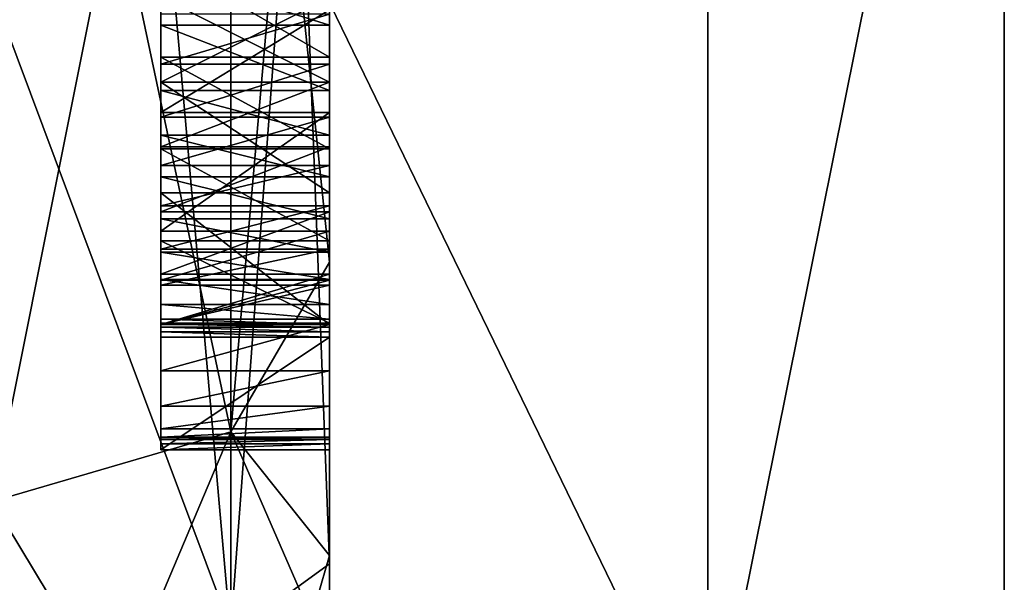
# Model space of a CAD drawing. Header units: millimetres. Extents: x -143 to 143, y -35 to 35.
# Tile 160 of 176: x 140.53 to 143.45, y -3.77 to -2.11. Entities that reach past the tile are written whole.
import ezdxf

# ---------------------------------------------------------------- set-up
doc = ezdxf.new("R2010")
doc.units = ezdxf.units.MM
doc.header["$LTSCALE"] = 65.185185
for name, color, linetype in [('1375', 7, 'CONTINUOUS'), ('1464', 7, 'CONTINUOUS'), ('1465', 7, 'CONTINUOUS'), ('1466', 7, 'CONTINUOUS'), ('1467', 7, 'CONTINUOUS'), ('1468', 7, 'CONTINUOUS'), ('1476', 7, 'CONTINUOUS'), ('1477', 7, 'CONTINUOUS'), ('1478', 7, 'CONTINUOUS'), ('1479', 7, 'CONTINUOUS'), ('1480', 7, 'CONTINUOUS'), ('1481', 7, 'CONTINUOUS'), ('1482', 7, 'CONTINUOUS'), ('1483', 7, 'CONTINUOUS'), ('1491', 7, 'CONTINUOUS'), ('1492', 7, 'CONTINUOUS'), ('1493', 7, 'CONTINUOUS'), ('1494', 7, 'CONTINUOUS'), ('1495', 7, 'CONTINUOUS'), ('1496', 7, 'CONTINUOUS'), ('1497', 7, 'CONTINUOUS'), ('1498', 7, 'CONTINUOUS'), ('1499', 7, 'CONTINUOUS'), ('1500', 7, 'CONTINUOUS'), ('1501', 7, 'CONTINUOUS'), ('1502', 7, 'CONTINUOUS'), ('1509', 7, 'CONTINUOUS'), ('1510', 7, 'CONTINUOUS'), ('1511', 7, 'CONTINUOUS'), ('1547', 7, 'CONTINUOUS'), ('1550', 7, 'CONTINUOUS'), ('1551', 7, 'CONTINUOUS'), ('1552', 7, 'CONTINUOUS'), ('1754', 7, 'CONTINUOUS'), ('1756', 7, 'CONTINUOUS'), ('1757', 7, 'CONTINUOUS'), ('1764', 7, 'CONTINUOUS'), ('1778', 7, 'CONTINUOUS')]:
    doc.layers.add(name, color=color, linetype=linetype)

msp = doc.modelspace()

# ---------------------------------------------------------------- linework, layer by layer
at = {"layer": '1375', "color": 7, "linetype": 'CONTINUOUS', "true_color": 0xe0f2ff}
for points in [[(143.45, 15.1593, -8.7433), (143.45, 17.5), (143.45, -15.1593, -8.7433), (143.45, 15.1593, -8.7433)], [(143.45, -15.1593, -8.7433), (143.45, 17.5), (143.45, -17.5), (143.45, -15.1593, -8.7433)], [(143.45, -17.5), (143.45, 17.5), (143.45, 15.1593, 8.7433), (143.45, -17.5)], [(143.45, 12.3784, -12.3704), (143.45, 15.1593, -8.7433), (143.45, -12.3784, -12.3704), (143.45, 12.3784, -12.3704)], [(143.45, -12.3784, -12.3704), (143.45, 15.1593, -8.7433), (143.45, -15.1593, -8.7433), (143.45, -12.3784, -12.3704)], [(143.45, -15.1593, 8.7433), (143.45, -17.5), (143.45, 15.1593, 8.7433), (143.45, -15.1593, 8.7433)], [(143.45, 12.3784, 12.3704), (143.45, -15.1593, 8.7433), (143.45, 15.1593, 8.7433), (143.45, 12.3784, 12.3704)], [(143.45, 8.7533, -15.1535), (143.45, 12.3784, -12.3704), (143.45, -8.7533, -15.1535), (143.45, 8.7533, -15.1535)], [(143.45, -8.7533, -15.1535), (143.45, 12.3784, -12.3704), (143.45, -12.3784, -12.3704), (143.45, -8.7533, -15.1535)], [(143.45, -12.3784, 12.3704), (143.45, -15.1593, 8.7433), (143.45, 12.3784, 12.3704), (143.45, -12.3784, 12.3704)], [(143.45, 8.7533, 15.1535), (143.45, -12.3784, 12.3704), (143.45, 12.3784, 12.3704), (143.45, 8.7533, 15.1535)], [(143.45, 4.5311, -16.9032), (143.45, 8.7533, -15.1535), (143.45, -4.5311, -16.9032), (143.45, 4.5311, -16.9032)], [(143.45, -4.5311, -16.9032), (143.45, 8.7533, -15.1535), (143.45, -8.7533, -15.1535), (143.45, -4.5311, -16.9032)], [(143.45, -8.7533, 15.1535), (143.45, -12.3784, 12.3704), (143.45, 8.7533, 15.1535), (143.45, -8.7533, 15.1535)], [(143.45, 4.5311, 16.9032), (143.45, -8.7533, 15.1535), (143.45, 8.7533, 15.1535), (143.45, 4.5311, 16.9032)], [(143.45, 0, -17.5), (143.45, 4.5311, -16.9032), (143.45, -4.5311, -16.9032), (143.45, 0, -17.5)], [(143.45, -4.5311, 16.9032), (143.45, -8.7533, 15.1535), (143.45, 4.5311, 16.9032), (143.45, -4.5311, 16.9032)], [(143.45, 0, 17.5), (143.45, -4.5311, 16.9032), (143.45, 4.5311, 16.9032), (143.45, 0, 17.5)]]:
    msp.add_3dface(points, dxfattribs=at)
at = {"layer": '1464', "color": 7, "linetype": 'CONTINUOUS', "true_color": 0xe0f2ff}
for points in [[(141.45, -3.3196, 13.2099), (141.45, -3.2526, 13.356), (140.95, -3.3196, 13.2099), (141.45, -3.3196, 13.2099)], [(140.95, -3.3196, 13.2099), (141.45, -3.2526, 13.356), (140.95, -3.2526, 13.356), (140.95, -3.3196, 13.2099)], [(141.45, -3.3448, 13.0227), (141.45, -3.3196, 13.2099), (140.95, -3.3448, 13.0227), (141.45, -3.3448, 13.0227)], [(140.95, -3.3448, 13.0227), (141.45, -3.3196, 13.2099), (140.95, -3.3196, 13.2099), (140.95, -3.3448, 13.0227)]]:
    msp.add_3dface(points, dxfattribs=at)
at = {"layer": '1465', "color": 7, "linetype": 'CONTINUOUS', "true_color": 0xe0f2ff}
for points in [[(141.45, -3.1481, 13.4782), (141.45, -3.0106, 13.5757), (140.95, -3.1481, 13.4782), (141.45, -3.1481, 13.4782)], [(140.95, -3.1481, 13.4782), (141.45, -3.0106, 13.5757), (140.95, -3.0106, 13.5757), (140.95, -3.1481, 13.4782)], [(140.95, -3.2526, 13.356), (141.45, -3.2526, 13.356), (141.45, -3.1481, 13.4782), (140.95, -3.2526, 13.356)], [(140.95, -3.2526, 13.356), (141.45, -3.1481, 13.4782), (140.95, -3.1481, 13.4782), (140.95, -3.2526, 13.356)]]:
    msp.add_3dface(points, dxfattribs=at)
at = {"layer": '1466', "color": 7, "linetype": 'CONTINUOUS', "true_color": 0xe0f2ff}
for points in [[(141.45, -2.8617, 13.6409), (141.45, -2.6767, 13.6891), (140.95, -2.8617, 13.6409), (141.45, -2.8617, 13.6409)], [(140.95, -2.8617, 13.6409), (141.45, -2.6767, 13.6891), (140.95, -2.6767, 13.6891), (140.95, -2.8617, 13.6409)], [(140.95, -3.0106, 13.5757), (141.45, -3.0106, 13.5757), (141.45, -2.8617, 13.6409), (140.95, -3.0106, 13.5757)], [(140.95, -3.0106, 13.5757), (141.45, -2.8617, 13.6409), (140.95, -2.8617, 13.6409), (140.95, -3.0106, 13.5757)]]:
    msp.add_3dface(points, dxfattribs=at)
at = {"layer": '1467', "color": 7, "linetype": 'CONTINUOUS', "true_color": 0xe0f2ff}
for points in [[(141.45, -2.4841, 13.7155), (141.45, -2.2926, 13.7242), (140.95, -2.4841, 13.7155), (141.45, -2.4841, 13.7155)], [(140.95, -2.4841, 13.7155), (141.45, -2.2926, 13.7242), (140.95, -2.2926, 13.7242), (140.95, -2.4841, 13.7155)], [(140.95, -2.6767, 13.6891), (141.45, -2.6767, 13.6891), (141.45, -2.4841, 13.7155), (140.95, -2.6767, 13.6891)], [(140.95, -2.6767, 13.6891), (141.45, -2.4841, 13.7155), (140.95, -2.4841, 13.7155), (140.95, -2.6767, 13.6891)]]:
    msp.add_3dface(points, dxfattribs=at)
at = {"layer": '1468', "color": 7, "linetype": 'CONTINUOUS', "true_color": 0xe0f2ff}
for points in [[(140.95, -2.2926, 13.7242), (141.45, -2.2926, 13.7242), (141.45, -2.0417, 13.7114), (140.95, -2.2926, 13.7242)], [(140.95, -2.2926, 13.7242), (141.45, -2.0417, 13.7114), (140.95, -2.0418, 13.7114), (140.95, -2.2926, 13.7242)]]:
    msp.add_3dface(points, dxfattribs=at)
at = {"layer": '1476', "color": 7, "linetype": 'CONTINUOUS', "true_color": 0xe0f2ff}
for points in [[(140.95, -1.9666, 13.4147), (141.45, -1.9666, 13.4147), (141.45, -2.1236, 13.4419), (140.95, -1.9666, 13.4147)], [(140.95, -1.9666, 13.4147), (141.45, -2.1236, 13.4419), (140.95, -2.1236, 13.4419), (140.95, -1.9666, 13.4147)], [(141.45, -2.1236, 13.4419), (141.45, -2.3173, 13.4519), (140.95, -2.1236, 13.4419), (141.45, -2.1236, 13.4419)], [(140.95, -2.1236, 13.4419), (141.45, -2.3173, 13.4519), (140.95, -2.3173, 13.4519), (140.95, -2.1236, 13.4419)]]:
    msp.add_3dface(points, dxfattribs=at)
at = {"layer": '1477', "color": 7, "linetype": 'CONTINUOUS', "true_color": 0xe0f2ff}
for points in [[(140.95, -2.3173, 13.4519), (141.45, -2.3173, 13.4519), (141.45, -2.4491, 13.4454), (140.95, -2.3173, 13.4519)], [(140.95, -2.3173, 13.4519), (141.45, -2.4491, 13.4454), (140.95, -2.4491, 13.4454), (140.95, -2.3173, 13.4519)], [(141.45, -2.4491, 13.4454), (141.45, -2.5732, 13.4271), (140.95, -2.4491, 13.4454), (141.45, -2.4491, 13.4454)], [(140.95, -2.4491, 13.4454), (141.45, -2.5732, 13.4271), (140.95, -2.5732, 13.4271), (140.95, -2.4491, 13.4454)]]:
    msp.add_3dface(points, dxfattribs=at)
at = {"layer": '1478', "color": 7, "linetype": 'CONTINUOUS', "true_color": 0xe0f2ff}
for points in [[(140.95, -2.5732, 13.4271), (141.45, -2.5732, 13.4271), (141.45, -2.6974, 13.3961), (140.95, -2.5732, 13.4271)], [(140.95, -2.5732, 13.4271), (141.45, -2.6974, 13.3961), (140.95, -2.6973, 13.3961), (140.95, -2.5732, 13.4271)], [(141.45, -2.6974, 13.3961), (141.45, -2.796, 13.3569), (140.95, -2.6973, 13.3961), (141.45, -2.6974, 13.3961)], [(140.95, -2.6973, 13.3961), (141.45, -2.796, 13.3569), (140.95, -2.796, 13.3569), (140.95, -2.6973, 13.3961)]]:
    msp.add_3dface(points, dxfattribs=at)
at = {"layer": '1479', "color": 7, "linetype": 'CONTINUOUS', "true_color": 0xe0f2ff}
for points in [[(140.95, -2.796, 13.3569), (141.45, -2.796, 13.3569), (141.45, -2.8771, 13.3044), (140.95, -2.796, 13.3569)], [(140.95, -2.796, 13.3569), (141.45, -2.8771, 13.3044), (140.95, -2.8772, 13.3044), (140.95, -2.796, 13.3569)], [(141.45, -2.8771, 13.3044), (141.45, -2.9515, 13.228), (140.95, -2.8772, 13.3044), (141.45, -2.8771, 13.3044)], [(140.95, -2.8772, 13.3044), (141.45, -2.9515, 13.228), (140.95, -2.9515, 13.228), (140.95, -2.8772, 13.3044)]]:
    msp.add_3dface(points, dxfattribs=at)
at = {"layer": '1480', "color": 7, "linetype": 'CONTINUOUS', "true_color": 0xe0f2ff}
for points in [[(140.95, -2.9515, 13.228), (141.45, -2.9515, 13.228), (141.45, -2.9946, 13.1485), (140.95, -2.9515, 13.228)], [(140.95, -2.9515, 13.228), (141.45, -2.9946, 13.1485), (140.95, -2.9946, 13.1485), (140.95, -2.9515, 13.228)], [(141.45, -2.9946, 13.1485), (141.45, -3.0106, 13.0475), (140.95, -2.9946, 13.1485), (141.45, -2.9946, 13.1485)], [(140.95, -2.9946, 13.1485), (141.45, -3.0106, 13.0475), (140.95, -3.0106, 13.0475), (140.95, -2.9946, 13.1485)]]:
    msp.add_3dface(points, dxfattribs=at)
at = {"layer": '1481', "color": 7, "linetype": 'CONTINUOUS', "true_color": 0xe0f2ff}
for points in [[(140.95, -3.0106, 13.0475), (141.45, -3.0106, 13.0475), (140.95, -3.0106, 12.9649), (140.95, -3.0106, 13.0475)], [(140.95, -3.0106, 12.9649), (141.45, -3.0106, 13.0475), (141.45, -3.0106, 12.9649), (140.95, -3.0106, 12.9649)]]:
    msp.add_3dface(points, dxfattribs=at)
at = {"layer": '1482', "color": 7, "linetype": 'CONTINUOUS', "true_color": 0xe0f2ff}
for points in [[(141.45, -2.8794, 12.9495), (141.45, -2.7343, 12.9335), (140.95, -2.8793, 12.9495), (141.45, -2.8794, 12.9495)], [(140.95, -2.8793, 12.9495), (141.45, -2.7343, 12.9335), (140.95, -2.7343, 12.9335), (140.95, -2.8793, 12.9495)], [(140.95, -3.0106, 12.9649), (141.45, -2.8794, 12.9495), (140.95, -2.8793, 12.9495), (140.95, -3.0106, 12.9649)], [(140.95, -3.0106, 12.9649), (141.45, -3.0106, 12.9649), (141.45, -2.8794, 12.9495), (140.95, -3.0106, 12.9649)]]:
    msp.add_3dface(points, dxfattribs=at)
at = {"layer": '1483', "color": 7, "linetype": 'CONTINUOUS', "true_color": 0xe0f2ff}
for points in [[(141.45, -2.3819, 12.8933), (141.45, -2.0779, 12.8497), (140.95, -2.382, 12.8933), (141.45, -2.3819, 12.8933)], [(140.95, -2.382, 12.8933), (141.45, -2.0779, 12.8497), (140.95, -2.0779, 12.8497), (140.95, -2.382, 12.8933)], [(140.95, -2.7343, 12.9335), (141.45, -2.7343, 12.9335), (141.45, -2.3819, 12.8933), (140.95, -2.7343, 12.9335)], [(140.95, -2.7343, 12.9335), (141.45, -2.3819, 12.8933), (140.95, -2.382, 12.8933), (140.95, -2.7343, 12.9335)]]:
    msp.add_3dface(points, dxfattribs=at)
at = {"layer": '1491', "color": 7, "linetype": 'CONTINUOUS', "true_color": 0xe0f2ff}
for points in [[(140.95, -1.9294, 11.434), (141.45, -1.9294, 11.434), (141.45, -2.2185, 11.4555), (140.95, -1.9294, 11.434)], [(140.95, -1.9294, 11.434), (141.45, -2.2185, 11.4555), (140.95, -2.2185, 11.4555), (140.95, -1.9294, 11.434)], [(141.45, -2.2185, 11.4555), (141.45, -2.49, 11.5184), (140.95, -2.2185, 11.4555), (141.45, -2.2185, 11.4555)], [(140.95, -2.2185, 11.4555), (141.45, -2.49, 11.5184), (140.95, -2.49, 11.5184), (140.95, -2.2185, 11.4555)]]:
    msp.add_3dface(points, dxfattribs=at)
at = {"layer": '1492', "color": 7, "linetype": 'CONTINUOUS', "true_color": 0xe0f2ff}
for points in [[(140.95, -2.49, 11.5184), (141.45, -2.49, 11.5184), (141.45, -2.7623, 11.6242), (140.95, -2.49, 11.5184)], [(140.95, -2.49, 11.5184), (141.45, -2.7623, 11.6242), (140.95, -2.7623, 11.6242), (140.95, -2.49, 11.5184)], [(141.45, -2.7623, 11.6242), (141.45, -3.0064, 11.76), (140.95, -2.7623, 11.6242), (141.45, -2.7623, 11.6242)], [(140.95, -2.7623, 11.6242), (141.45, -3.0064, 11.76), (140.95, -3.0064, 11.76), (140.95, -2.7623, 11.6242)]]:
    msp.add_3dface(points, dxfattribs=at)
at = {"layer": '1493', "color": 7, "linetype": 'CONTINUOUS', "true_color": 0xe0f2ff}
for points in [[(140.95, -3.0064, 11.76), (141.45, -3.0064, 11.76), (141.45, -3.0093, 11.6996), (140.95, -3.0064, 11.76)], [(140.95, -3.0064, 11.76), (141.45, -3.0093, 11.6996), (140.95, -3.0093, 11.6996), (140.95, -3.0064, 11.76)], [(141.45, -3.0093, 11.6996), (141.45, -3.0184, 11.6361), (140.95, -3.0093, 11.6996), (141.45, -3.0093, 11.6996)], [(140.95, -3.0093, 11.6996), (141.45, -3.0184, 11.6361), (140.95, -3.0184, 11.6361), (140.95, -3.0093, 11.6996)]]:
    msp.add_3dface(points, dxfattribs=at)
at = {"layer": '1494', "color": 7, "linetype": 'CONTINUOUS', "true_color": 0xe0f2ff}
for points in [[(140.95, -3.0184, 11.6361), (141.45, -3.0184, 11.6361), (141.45, -3.0323, 11.5651), (140.95, -3.0184, 11.6361)], [(140.95, -3.0184, 11.6361), (141.45, -3.0323, 11.5651), (140.95, -3.0323, 11.5651), (140.95, -3.0184, 11.6361)], [(141.45, -3.0323, 11.5651), (141.45, -3.0477, 11.5), (140.95, -3.0323, 11.5651), (141.45, -3.0323, 11.5651)], [(140.95, -3.0323, 11.5651), (141.45, -3.0477, 11.5), (140.95, -3.0477, 11.5), (140.95, -3.0323, 11.5651)]]:
    msp.add_3dface(points, dxfattribs=at)
at = {"layer": '1495', "color": 7, "linetype": 'CONTINUOUS', "true_color": 0xe0f2ff}
for points in [[(140.95, -3.0477, 11.5), (141.45, -3.0477, 11.5), (140.95, -3.382, 11.5), (140.95, -3.0477, 11.5)], [(140.95, -3.382, 11.5), (141.45, -3.0477, 11.5), (141.45, -3.382, 11.5), (140.95, -3.382, 11.5)]]:
    msp.add_3dface(points, dxfattribs=at)
at = {"layer": '1496', "color": 7, "linetype": 'CONTINUOUS', "true_color": 0xe0f2ff}
for points in [[(141.45, -3.3639, 11.5923), (141.45, -3.351, 11.6772), (140.95, -3.3639, 11.5923), (141.45, -3.3639, 11.5923)], [(140.95, -3.3639, 11.5923), (141.45, -3.351, 11.6772), (140.95, -3.351, 11.6772), (140.95, -3.3639, 11.5923)], [(140.95, -3.382, 11.5), (141.45, -3.382, 11.5), (141.45, -3.3639, 11.5923), (140.95, -3.382, 11.5)], [(140.95, -3.382, 11.5), (141.45, -3.3639, 11.5923), (140.95, -3.3639, 11.5923), (140.95, -3.382, 11.5)]]:
    msp.add_3dface(points, dxfattribs=at)
at = {"layer": '1497', "color": 7, "linetype": 'CONTINUOUS', "true_color": 0xe0f2ff}
for points in [[(141.45, -3.3456, 11.7488), (141.45, -3.3448, 11.8301), (140.95, -3.3456, 11.7488), (141.45, -3.3456, 11.7488)], [(140.95, -3.3456, 11.7488), (141.45, -3.3448, 11.8301), (140.95, -3.3448, 11.8301), (140.95, -3.3456, 11.7488)], [(140.95, -3.351, 11.6772), (141.45, -3.351, 11.6772), (141.45, -3.3456, 11.7488), (140.95, -3.351, 11.6772)], [(140.95, -3.351, 11.6772), (141.45, -3.3456, 11.7488), (140.95, -3.3456, 11.7488), (140.95, -3.351, 11.6772)]]:
    msp.add_3dface(points, dxfattribs=at)
at = {"layer": '1498', "color": 7, "linetype": 'CONTINUOUS', "true_color": 0xe0f2ff}
for points in [[(141.45, -3.3448, 13.0227), (140.95, -3.3448, 13.0227), (140.95, -3.3448, 11.8301), (141.45, -3.3448, 13.0227)], [(141.45, -3.3448, 11.8301), (141.45, -3.3448, 13.0227), (140.95, -3.3448, 11.8301), (141.45, -3.3448, 11.8301)]]:
    msp.add_3dface(points, dxfattribs=at)
at = {"layer": '1499', "color": 7, "linetype": 'CONTINUOUS', "true_color": 0xe0f2ff}
for points in [[(141.45, -2.8945, 11.9831), (141.45, -2.7874, 11.9299), (140.95, -2.8945, 11.9831), (141.45, -2.8945, 11.9831)], [(140.95, -2.8945, 11.9831), (141.45, -2.7874, 11.9299), (140.95, -2.7874, 11.9299), (140.95, -2.8945, 11.9831)], [(141.45, -3.0106, 12.0447), (141.45, -2.8945, 11.9831), (140.95, -3.0106, 12.0447), (141.45, -3.0106, 12.0447)], [(140.95, -3.0106, 12.0447), (141.45, -2.8945, 11.9831), (140.95, -2.8945, 11.9831), (140.95, -3.0106, 12.0447)]]:
    msp.add_3dface(points, dxfattribs=at)
at = {"layer": '1500', "color": 7, "linetype": 'CONTINUOUS', "true_color": 0xe0f2ff}
for points in [[(141.45, -2.659, 11.8731), (141.45, -2.5399, 11.8266), (140.95, -2.6589, 11.8731), (141.45, -2.659, 11.8731)], [(140.95, -2.6589, 11.8731), (141.45, -2.5399, 11.8266), (140.95, -2.5399, 11.8266), (140.95, -2.6589, 11.8731)], [(140.95, -2.7874, 11.9299), (141.45, -2.659, 11.8731), (140.95, -2.6589, 11.8731), (140.95, -2.7874, 11.9299)], [(140.95, -2.7874, 11.9299), (141.45, -2.7874, 11.9299), (141.45, -2.659, 11.8731), (140.95, -2.7874, 11.9299)]]:
    msp.add_3dface(points, dxfattribs=at)
at = {"layer": '1501', "color": 7, "linetype": 'CONTINUOUS', "true_color": 0xe0f2ff}
for points in [[(141.45, -2.396, 11.7802), (141.45, -2.2389, 11.7393), (140.95, -2.396, 11.7802), (141.45, -2.396, 11.7802)], [(140.95, -2.396, 11.7802), (141.45, -2.2389, 11.7393), (140.95, -2.2389, 11.7393), (140.95, -2.396, 11.7802)], [(140.95, -2.5399, 11.8266), (141.45, -2.5399, 11.8266), (141.45, -2.396, 11.7802), (140.95, -2.5399, 11.8266)], [(140.95, -2.5399, 11.8266), (141.45, -2.396, 11.7802), (140.95, -2.396, 11.7802), (140.95, -2.5399, 11.8266)]]:
    msp.add_3dface(points, dxfattribs=at)
at = {"layer": '1502', "color": 7, "linetype": 'CONTINUOUS', "true_color": 0xe0f2ff}
for points in [[(140.95, -2.2389, 11.7393), (141.45, -2.2389, 11.7393), (141.45, -2.0912, 11.7151), (140.95, -2.2389, 11.7393)], [(140.95, -2.2389, 11.7393), (141.45, -2.0912, 11.7151), (140.95, -2.0912, 11.7151), (140.95, -2.2389, 11.7393)]]:
    msp.add_3dface(points, dxfattribs=at)
at = {"layer": '1509', "color": 7, "linetype": 'CONTINUOUS', "true_color": 0xe0f2ff}
for points in [[(141.45, -2.0396, 12.5659), (141.45, -2.2926, 12.61), (140.95, -2.0396, 12.5659), (141.45, -2.0396, 12.5659)], [(140.95, -2.0396, 12.5659), (141.45, -2.2926, 12.61), (140.95, -2.2926, 12.61), (140.95, -2.0396, 12.5659)]]:
    msp.add_3dface(points, dxfattribs=at)
at = {"layer": '1510', "color": 7, "linetype": 'CONTINUOUS', "true_color": 0xe0f2ff}
for points in [[(140.95, -2.2926, 12.61), (141.45, -2.2926, 12.61), (141.45, -2.6204, 12.6496), (140.95, -2.2926, 12.61)], [(140.95, -2.2926, 12.61), (141.45, -2.6204, 12.6496), (140.95, -2.6206, 12.6496), (140.95, -2.2926, 12.61)], [(141.45, -2.6204, 12.6496), (141.45, -3.0106, 12.6926), (140.95, -2.6206, 12.6496), (141.45, -2.6204, 12.6496)], [(140.95, -2.6206, 12.6496), (141.45, -3.0106, 12.6926), (140.95, -3.0106, 12.6926), (140.95, -2.6206, 12.6496)]]:
    msp.add_3dface(points, dxfattribs=at)
at = {"layer": '1511', "color": 7, "linetype": 'CONTINUOUS', "true_color": 0xe0f2ff}
for points in [[(141.45, -3.0106, 12.0447), (140.95, -3.0106, 12.0447), (140.95, -3.0106, 12.6926), (141.45, -3.0106, 12.0447)], [(141.45, -3.0106, 12.6926), (141.45, -3.0106, 12.0447), (140.95, -3.0106, 12.6926), (141.45, -3.0106, 12.6926)]]:
    msp.add_3dface(points, dxfattribs=at)
at = {"layer": '1547', "color": 7, "linetype": 'CONTINUOUS', "true_color": 0xe0f2ff}
for points in [[(141.1571, 0, 8.2929), (140.45, -2.0224, 7.7402), (141.1572, -3.9138, 7.3114), (141.1571, 0, 8.2929)], [(141.1571, 0, 8.2929), (141.1572, -3.9138, 7.3114), (141.45, 0, 9), (141.1571, 0, 8.2929)], [(141.45, 0, 9), (141.1572, -3.9138, 7.3114), (141.45, -4.3457, 7.8813), (141.45, 0, 9)], [(140.45, -2.0224, 7.7402), (140.45, -3.9134, 6.9775), (141.1572, -3.9138, 7.3114), (140.45, -2.0224, 7.7402)]]:
    msp.add_3dface(points, dxfattribs=at)
at = {"layer": '1550', "color": 7, "linetype": 'CONTINUOUS', "true_color": 0xe0f2ff}
for points in [[(140.45, 0, -20.5), (142.5713, 4.3662, -19.1294), (142.5713, -4.3662, -19.1294), (140.45, 0, -20.5)], [(142.5713, 4.3662, -19.1294), (143.45, 0, -17.5), (142.5713, -4.3662, -19.1294), (142.5713, 4.3662, -19.1294)], [(140.45, -10.25, -17.7535), (140.45, 0, -20.5), (142.5713, -4.3662, -19.1294), (140.45, -10.25, -17.7535)], [(143.45, 0, -17.5), (143.45, -4.5311, -16.9032), (142.5713, -4.3662, -19.1294), (143.45, 0, -17.5)]]:
    msp.add_3dface(points, dxfattribs=at)
at = {"layer": '1551', "color": 7, "linetype": 'CONTINUOUS', "true_color": 0xe0f2ff}
for points in [[(140.45, 0, 20.5), (142.5713, -4.3662, 19.1294), (142.5713, 4.3662, 19.1294), (140.45, 0, 20.5)], [(142.5713, -4.3662, 19.1294), (143.45, 0, 17.5), (142.5713, 4.3662, 19.1294), (142.5713, -4.3662, 19.1294)], [(140.45, 0, 20.5), (140.45, -10.25, 17.7535), (142.5713, -4.3662, 19.1294), (140.45, 0, 20.5)], [(143.45, -4.5311, 16.9032), (143.45, 0, 17.5), (142.5713, -4.3662, 19.1294), (143.45, -4.5311, 16.9032)]]:
    msp.add_3dface(points, dxfattribs=at)
at = {"layer": '1552', "color": 7, "linetype": 'CONTINUOUS', "true_color": 0xe0f2ff}
for points in [[(140.45, -3.5355, 3.5355), (140.45, 0, 5), (141.1571, -3.3284, 3.3284), (140.45, -3.5355, 3.5355)], [(140.45, 0, 5), (141.1571, 0, 4.7071), (141.1571, -3.3284, 3.3284), (140.45, 0, 5)], [(140.45, 0, -5), (140.45, -3.5355, -3.5355), (141.1571, 0, -4.7071), (140.45, 0, -5)], [(140.45, -3.5355, -3.5355), (141.1571, -3.3284, -3.3284), (141.1571, 0, -4.7071), (140.45, -3.5355, -3.5355)], [(141.1571, 0, 4.7071), (141.45, 0, 4), (141.45, -2.826, 2.8309), (141.1571, 0, 4.7071)], [(141.1571, 0, -4.7071), (141.1571, -3.3284, -3.3284), (141.45, 0, -4), (141.1571, 0, -4.7071)], [(141.45, 0, -4), (141.1571, -3.3284, -3.3284), (141.45, -2.826, -2.8309), (141.45, 0, -4)], [(141.1571, -3.3284, 3.3284), (141.1571, 0, 4.7071), (141.45, -2.826, 2.8309), (141.1571, -3.3284, 3.3284)], [(141.45, -3.6949, 1.5323), (141.1571, -3.3284, 3.3284), (141.45, -2.826, 2.8309), (141.45, -3.6949, 1.5323)], [(141.45, -2.826, -2.8309), (141.1571, -3.3284, -3.3284), (141.45, -3.6949, -1.5323), (141.45, -2.826, -2.8309)], [(140.45, -3.5355, -3.5355), (140.45, -5), (141.1571, -3.3284, -3.3284), (140.45, -3.5355, -3.5355)], [(140.45, -5), (141.1571, -4.7071, 0), (141.1571, -3.3284, -3.3284), (140.45, -5)], [(140.45, -3.5355, 3.5355), (141.1571, -3.3284, 3.3284), (141.1571, -4.7071, 0), (140.45, -3.5355, 3.5355)], [(141.1571, -4.7071, 0), (141.1571, -3.3284, 3.3284), (141.45, -4, 0), (141.1571, -4.7071, 0)], [(141.45, -4, 0), (141.1571, -3.3284, 3.3284), (141.45, -3.6949, 1.5323), (141.45, -4, 0)], [(141.1571, -3.3284, -3.3284), (141.1571, -4.7071, 0), (141.45, -3.6949, -1.5323), (141.1571, -3.3284, -3.3284)], [(140.45, -5), (140.45, -3.5355, 3.5355), (141.1571, -4.7071, 0), (140.45, -5)], [(141.45, -3.6949, -1.5323), (141.1571, -4.7071, 0), (141.45, -4, 0), (141.45, -3.6949, -1.5323)]]:
    msp.add_3dface(points, dxfattribs=at)
at = {"layer": '1754', "color": 7, "linetype": 'CONTINUOUS', "true_color": 0xe0f2ff}
for points in [[(141.45, -2.8617, 13.6409), (141.45, -3.0106, 13.5757), (141.45, 3.7201, 17.1), (141.45, -2.8617, 13.6409)], [(141.45, 3.7201, 17.1), (141.45, -3.0106, 13.5757), (141.45, -3.7201, 17.1), (141.45, 3.7201, 17.1)], [(141.45, -2.6767, 13.6891), (141.45, -2.8617, 13.6409), (141.45, 3.7201, 17.1), (141.45, -2.6767, 13.6891)], [(141.45, -2.4841, 13.7155), (141.45, -2.6767, 13.6891), (141.45, 3.7201, 17.1), (141.45, -2.4841, 13.7155)], [(141.45, -2.2926, 13.7242), (141.45, -2.4841, 13.7155), (141.45, 3.7201, 17.1), (141.45, -2.2926, 13.7242)], [(141.45, -2.0417, 13.7114), (141.45, -2.2926, 13.7242), (141.45, 3.7201, 17.1), (141.45, -2.0417, 13.7114)], [(141.45, -0.2912, 11.5), (141.45, 0, 9), (141.45, -4.3457, 7.8813), (141.45, -0.2912, 11.5)], [(141.45, -0.6254, 11.5), (141.45, -0.2912, 11.5), (141.45, -4.3457, 7.8813), (141.45, -0.6254, 11.5)], [(141.45, -1.2252, 11.6452), (141.45, -0.6254, 11.5), (141.45, -4.3457, 7.8813), (141.45, -1.2252, 11.6452)], [(141.45, -1.3434, 11.5578), (141.45, -1.2252, 11.6452), (141.45, -4.3457, 7.8813), (141.45, -1.3434, 11.5578)], [(141.45, -1.4665, 11.5022), (141.45, -1.3434, 11.5578), (141.45, -4.3457, 7.8813), (141.45, -1.4665, 11.5022)], [(141.45, -1.6241, 11.4629), (141.45, -1.4665, 11.5022), (141.45, -4.3457, 7.8813), (141.45, -1.6241, 11.4629)], [(141.45, -1.7869, 11.4411), (141.45, -1.6241, 11.4629), (141.45, -4.3457, 7.8813), (141.45, -1.7869, 11.4411)], [(141.45, -1.9294, 11.434), (141.45, -1.7869, 11.4411), (141.45, -4.3457, 7.8813), (141.45, -1.9294, 11.434)], [(141.45, -2.2185, 11.4555), (141.45, -1.9294, 11.434), (141.45, -4.3457, 7.8813), (141.45, -2.2185, 11.4555)], [(141.45, -2.1236, 13.4419), (141.45, -1.9666, 13.4147), (141.45, -2.0779, 12.8497), (141.45, -2.1236, 13.4419)], [(141.45, -2.1236, 13.4419), (141.45, -2.0779, 12.8497), (141.45, -2.3819, 12.8933), (141.45, -2.1236, 13.4419)], [(141.45, -2.3173, 13.4519), (141.45, -2.1236, 13.4419), (141.45, -2.3819, 12.8933), (141.45, -2.3173, 13.4519)], [(141.45, -2.49, 11.5184), (141.45, -2.2185, 11.4555), (141.45, -4.3457, 7.8813), (141.45, -2.49, 11.5184)], [(141.45, -2.4491, 13.4454), (141.45, -2.3173, 13.4519), (141.45, -2.3819, 12.8933), (141.45, -2.4491, 13.4454)], [(141.45, -2.7343, 12.9335), (141.45, -2.4491, 13.4454), (141.45, -2.3819, 12.8933), (141.45, -2.7343, 12.9335)], [(141.45, -2.5732, 13.4271), (141.45, -2.4491, 13.4454), (141.45, -2.7343, 12.9335), (141.45, -2.5732, 13.4271)], [(141.45, -2.7623, 11.6242), (141.45, -2.49, 11.5184), (141.45, -4.3457, 7.8813), (141.45, -2.7623, 11.6242)], [(141.45, -2.6974, 13.3961), (141.45, -2.5732, 13.4271), (141.45, -2.7343, 12.9335), (141.45, -2.6974, 13.3961)], [(141.45, -2.796, 13.3569), (141.45, -2.6974, 13.3961), (141.45, -2.7343, 12.9335), (141.45, -2.796, 13.3569)], [(141.45, -2.796, 13.3569), (141.45, -2.7343, 12.9335), (141.45, -2.8794, 12.9495), (141.45, -2.796, 13.3569)], [(141.45, -3.0064, 11.76), (141.45, -2.7623, 11.6242), (141.45, -3.0093, 11.6996), (141.45, -3.0064, 11.76)], [(141.45, -2.7623, 11.6242), (141.45, -3.0184, 11.6361), (141.45, -3.0093, 11.6996), (141.45, -2.7623, 11.6242)], [(141.45, -3.0184, 11.6361), (141.45, -2.7623, 11.6242), (141.45, -3.0323, 11.5651), (141.45, -3.0184, 11.6361)], [(141.45, -2.7623, 11.6242), (141.45, -3.0477, 11.5), (141.45, -3.0323, 11.5651), (141.45, -2.7623, 11.6242)], [(141.45, -3.0477, 11.5), (141.45, -2.7623, 11.6242), (141.45, -4.3457, 7.8813), (141.45, -3.0477, 11.5)], [(141.45, -2.8771, 13.3044), (141.45, -2.796, 13.3569), (141.45, -2.8794, 12.9495), (141.45, -2.8771, 13.3044)], [(141.45, -2.9515, 13.228), (141.45, -2.8771, 13.3044), (141.45, -2.8794, 12.9495), (141.45, -2.9515, 13.228)], [(141.45, -3.0106, 12.9649), (141.45, -2.9515, 13.228), (141.45, -2.8794, 12.9495), (141.45, -3.0106, 12.9649)], [(141.45, -2.9946, 13.1485), (141.45, -2.9515, 13.228), (141.45, -3.0106, 12.9649), (141.45, -2.9946, 13.1485)], [(141.45, -3.0106, 13.0475), (141.45, -2.9946, 13.1485), (141.45, -3.0106, 12.9649), (141.45, -3.0106, 13.0475)], [(141.45, -3.0106, 13.5757), (141.45, -3.1481, 13.4782), (141.45, -3.7201, 17.1), (141.45, -3.0106, 13.5757)], [(141.45, -3.382, 11.5), (141.45, -3.0477, 11.5), (141.45, -4.3457, 7.8813), (141.45, -3.382, 11.5)], [(141.45, -3.1481, 13.4782), (141.45, -3.2526, 13.356), (141.45, -3.7201, 17.1), (141.45, -3.1481, 13.4782)], [(141.45, -3.2526, 13.356), (141.45, -3.3196, 13.2099), (141.45, -3.7201, 17.1), (141.45, -3.2526, 13.356)], [(141.45, -3.3196, 13.2099), (141.45, -3.3448, 13.0227), (141.45, -3.7201, 17.1), (141.45, -3.3196, 13.2099)], [(141.45, -3.382, 11.5), (141.45, -3.3448, 13.0227), (141.45, -3.3639, 11.5923), (141.45, -3.382, 11.5)], [(141.45, -3.3448, 13.0227), (141.45, -3.382, 11.5), (141.45, -3.7201, 17.1), (141.45, -3.3448, 13.0227)], [(141.45, -3.3448, 13.0227), (141.45, -3.351, 11.6772), (141.45, -3.3639, 11.5923), (141.45, -3.3448, 13.0227)], [(141.45, -3.351, 11.6772), (141.45, -3.3448, 13.0227), (141.45, -3.3456, 11.7488), (141.45, -3.351, 11.6772)], [(141.45, -3.3448, 13.0227), (141.45, -3.3448, 11.8301), (141.45, -3.3456, 11.7488), (141.45, -3.3448, 13.0227)], [(141.45, -3.382, 11.5), (141.45, -4.3457, 7.8813), (141.45, -3.7201, 17.1), (141.45, -3.382, 11.5)], [(141.45, -4.3457, 7.8813), (141.45, -10.4797, 14.0152), (141.45, -3.7201, 17.1), (141.45, -4.3457, 7.8813)]]:
    msp.add_3dface(points, dxfattribs=at)
at = {"layer": '1756', "color": 7, "linetype": 'CONTINUOUS', "true_color": 0xe0f2ff}
for points in [[(141.45, -4, 0), (141.45, -3.6949, 1.5323), (141.45, 4, 0), (141.45, -4, 0)], [(141.45, -4, 0), (141.45, 4, 0), (141.45, 3.6949, -1.5323), (141.45, -4, 0)], [(141.45, -3.6949, 1.5323), (141.45, 3.6949, 1.5323), (141.45, 4, 0), (141.45, -3.6949, 1.5323)], [(141.45, -3.6949, -1.5323), (141.45, -4, 0), (141.45, 3.6949, -1.5323), (141.45, -3.6949, -1.5323)], [(141.45, -3.6949, -1.5323), (141.45, 3.6949, -1.5323), (141.45, 2.826, -2.8309), (141.45, -3.6949, -1.5323)], [(141.45, -3.6949, 1.5323), (141.45, -2.826, 2.8309), (141.45, 3.6949, 1.5323), (141.45, -3.6949, 1.5323)], [(141.45, -2.826, 2.8309), (141.45, 2.826, 2.8309), (141.45, 3.6949, 1.5323), (141.45, -2.826, 2.8309)], [(141.45, -2.826, 2.8309), (141.45, 0, 4), (141.45, 2.826, 2.8309), (141.45, -2.826, 2.8309)], [(141.45, 0, -4), (141.45, -2.826, -2.8309), (141.45, 2.826, -2.8309), (141.45, 0, -4)], [(141.45, -2.826, -2.8309), (141.45, -3.6949, -1.5323), (141.45, 2.826, -2.8309), (141.45, -2.826, -2.8309)]]:
    msp.add_3dface(points, dxfattribs=at)
at = {"layer": '1757', "color": 7, "linetype": 'CONTINUOUS', "true_color": 0xe0f2ff}
for points in [[(141.45, -2.0912, 11.7151), (141.45, -2.2389, 11.7393), (141.45, -2.0396, 12.5659), (141.45, -2.0912, 11.7151)], [(141.45, -2.2389, 11.7393), (141.45, -2.2926, 12.61), (141.45, -2.0396, 12.5659), (141.45, -2.2389, 11.7393)], [(141.45, -2.2389, 11.7393), (141.45, -2.396, 11.7802), (141.45, -2.2926, 12.61), (141.45, -2.2389, 11.7393)], [(141.45, -2.396, 11.7802), (141.45, -2.5399, 11.8266), (141.45, -2.2926, 12.61), (141.45, -2.396, 11.7802)], [(141.45, -2.2926, 12.61), (141.45, -2.5399, 11.8266), (141.45, -2.6204, 12.6496), (141.45, -2.2926, 12.61)], [(141.45, -2.5399, 11.8266), (141.45, -2.659, 11.8731), (141.45, -2.6204, 12.6496), (141.45, -2.5399, 11.8266)], [(141.45, -2.7874, 11.9299), (141.45, -2.8945, 11.9831), (141.45, -2.6204, 12.6496), (141.45, -2.7874, 11.9299)], [(141.45, -2.659, 11.8731), (141.45, -2.7874, 11.9299), (141.45, -2.6204, 12.6496), (141.45, -2.659, 11.8731)], [(141.45, -2.8945, 11.9831), (141.45, -3.0106, 12.0447), (141.45, -2.6204, 12.6496), (141.45, -2.8945, 11.9831)], [(141.45, -3.0106, 12.0447), (141.45, -3.0106, 12.6926), (141.45, -2.6204, 12.6496), (141.45, -3.0106, 12.0447)]]:
    msp.add_3dface(points, dxfattribs=at)
at = {"layer": '1764', "color": 7, "linetype": 'CONTINUOUS', "true_color": 0xe0f2ff}
for points in [[(140.95, -1.9294, 11.434), (140.95, -2.2185, 11.4555), (140.95, -2.0912, 11.7151), (140.95, -1.9294, 11.434)], [(140.95, -2.0418, 13.7114), (140.95, -1.9666, 13.4147), (140.95, -2.1236, 13.4419), (140.95, -2.0418, 13.7114)], [(140.95, -2.0779, 12.8497), (140.95, -2.0396, 12.5659), (140.95, -2.2926, 12.61), (140.95, -2.0779, 12.8497)], [(140.95, -2.2926, 13.7242), (140.95, -2.0418, 13.7114), (140.95, -2.1236, 13.4419), (140.95, -2.2926, 13.7242)], [(140.95, -2.382, 12.8933), (140.95, -2.0779, 12.8497), (140.95, -2.2926, 12.61), (140.95, -2.382, 12.8933)], [(140.95, -2.2185, 11.4555), (140.95, -2.2389, 11.7393), (140.95, -2.0912, 11.7151), (140.95, -2.2185, 11.4555)], [(140.95, -2.2926, 13.7242), (140.95, -2.1236, 13.4419), (140.95, -2.3173, 13.4519), (140.95, -2.2926, 13.7242)], [(140.95, -2.2185, 11.4555), (140.95, -2.49, 11.5184), (140.95, -2.2389, 11.7393), (140.95, -2.2185, 11.4555)], [(140.95, -2.49, 11.5184), (140.95, -2.396, 11.7802), (140.95, -2.2389, 11.7393), (140.95, -2.49, 11.5184)], [(140.95, -2.4841, 13.7155), (140.95, -2.2926, 13.7242), (140.95, -2.4491, 13.4454), (140.95, -2.4841, 13.7155)], [(140.95, -2.2926, 13.7242), (140.95, -2.3173, 13.4519), (140.95, -2.4491, 13.4454), (140.95, -2.2926, 13.7242)], [(140.95, -2.382, 12.8933), (140.95, -2.2926, 12.61), (140.95, -2.6206, 12.6496), (140.95, -2.382, 12.8933)], [(140.95, -2.7343, 12.9335), (140.95, -2.382, 12.8933), (140.95, -2.6206, 12.6496), (140.95, -2.7343, 12.9335)], [(140.95, -2.49, 11.5184), (140.95, -2.5399, 11.8266), (140.95, -2.396, 11.7802), (140.95, -2.49, 11.5184)], [(140.95, -2.4841, 13.7155), (140.95, -2.4491, 13.4454), (140.95, -2.5732, 13.4271), (140.95, -2.4841, 13.7155)], [(140.95, -2.6767, 13.6891), (140.95, -2.4841, 13.7155), (140.95, -2.5732, 13.4271), (140.95, -2.6767, 13.6891)], [(140.95, -2.49, 11.5184), (140.95, -2.7623, 11.6242), (140.95, -2.5399, 11.8266), (140.95, -2.49, 11.5184)], [(140.95, -2.7623, 11.6242), (140.95, -2.6589, 11.8731), (140.95, -2.5399, 11.8266), (140.95, -2.7623, 11.6242)], [(140.95, -2.6767, 13.6891), (140.95, -2.5732, 13.4271), (140.95, -2.6973, 13.3961), (140.95, -2.6767, 13.6891)], [(140.95, -2.7343, 12.9335), (140.95, -2.6206, 12.6496), (140.95, -3.0106, 12.6926), (140.95, -2.7343, 12.9335)], [(140.95, -2.7623, 11.6242), (140.95, -2.7874, 11.9299), (140.95, -2.6589, 11.8731), (140.95, -2.7623, 11.6242)], [(140.95, -2.8617, 13.6409), (140.95, -2.6767, 13.6891), (140.95, -2.796, 13.3569), (140.95, -2.8617, 13.6409)], [(140.95, -2.6767, 13.6891), (140.95, -2.6973, 13.3961), (140.95, -2.796, 13.3569), (140.95, -2.6767, 13.6891)], [(140.95, -2.8793, 12.9495), (140.95, -2.7343, 12.9335), (140.95, -3.0106, 12.6926), (140.95, -2.8793, 12.9495)], [(140.95, -2.7623, 11.6242), (140.95, -3.0064, 11.76), (140.95, -2.7874, 11.9299), (140.95, -2.7623, 11.6242)], [(140.95, -3.0064, 11.76), (140.95, -2.8945, 11.9831), (140.95, -2.7874, 11.9299), (140.95, -3.0064, 11.76)], [(140.95, -2.8617, 13.6409), (140.95, -2.796, 13.3569), (140.95, -2.8772, 13.3044), (140.95, -2.8617, 13.6409)], [(140.95, -3.0106, 13.5757), (140.95, -2.8617, 13.6409), (140.95, -2.9946, 13.1485), (140.95, -3.0106, 13.5757)], [(140.95, -2.8617, 13.6409), (140.95, -2.8772, 13.3044), (140.95, -2.9515, 13.228), (140.95, -2.8617, 13.6409)], [(140.95, -2.8617, 13.6409), (140.95, -2.9515, 13.228), (140.95, -2.9946, 13.1485), (140.95, -2.8617, 13.6409)], [(140.95, -3.0106, 12.9649), (140.95, -2.8793, 12.9495), (140.95, -3.0106, 12.6926), (140.95, -3.0106, 12.9649)], [(140.95, -3.0064, 11.76), (140.95, -3.0106, 12.0447), (140.95, -2.8945, 11.9831), (140.95, -3.0064, 11.76)], [(140.95, -3.0106, 13.5757), (140.95, -2.9946, 13.1485), (140.95, -3.0106, 13.0475), (140.95, -3.0106, 13.5757)], [(140.95, -3.0064, 11.76), (140.95, -3.0093, 11.6996), (140.95, -3.0106, 12.0447), (140.95, -3.0064, 11.76)], [(140.95, -3.0093, 11.6996), (140.95, -3.0184, 11.6361), (140.95, -3.0106, 12.0447), (140.95, -3.0093, 11.6996)], [(140.95, -3.1481, 13.4782), (140.95, -3.0106, 13.5757), (140.95, -3.0477, 11.5), (140.95, -3.1481, 13.4782)], [(140.95, -3.0106, 13.5757), (140.95, -3.0106, 13.0475), (140.95, -3.0184, 11.6361), (140.95, -3.0106, 13.5757)], [(140.95, -3.0106, 13.5757), (140.95, -3.0184, 11.6361), (140.95, -3.0323, 11.5651), (140.95, -3.0106, 13.5757)], [(140.95, -3.0106, 13.5757), (140.95, -3.0323, 11.5651), (140.95, -3.0477, 11.5), (140.95, -3.0106, 13.5757)], [(140.95, -3.0106, 13.0475), (140.95, -3.0106, 12.9649), (140.95, -3.0184, 11.6361), (140.95, -3.0106, 13.0475)], [(140.95, -3.0184, 11.6361), (140.95, -3.0106, 12.9649), (140.95, -3.0106, 12.6926), (140.95, -3.0184, 11.6361)], [(140.95, -3.0106, 12.0447), (140.95, -3.0184, 11.6361), (140.95, -3.0106, 12.6926), (140.95, -3.0106, 12.0447)], [(140.95, -3.1481, 13.4782), (140.95, -3.0477, 11.5), (140.95, -3.351, 11.6772), (140.95, -3.1481, 13.4782)], [(140.95, -3.0477, 11.5), (140.95, -3.382, 11.5), (140.95, -3.3639, 11.5923), (140.95, -3.0477, 11.5)], [(140.95, -3.0477, 11.5), (140.95, -3.3639, 11.5923), (140.95, -3.351, 11.6772), (140.95, -3.0477, 11.5)], [(140.95, -3.2526, 13.356), (140.95, -3.1481, 13.4782), (140.95, -3.3456, 11.7488), (140.95, -3.2526, 13.356)], [(140.95, -3.1481, 13.4782), (140.95, -3.351, 11.6772), (140.95, -3.3456, 11.7488), (140.95, -3.1481, 13.4782)], [(140.95, -3.3196, 13.2099), (140.95, -3.2526, 13.356), (140.95, -3.3456, 11.7488), (140.95, -3.3196, 13.2099)], [(140.95, -3.3448, 13.0227), (140.95, -3.3196, 13.2099), (140.95, -3.3448, 11.8301), (140.95, -3.3448, 13.0227)], [(140.95, -3.3196, 13.2099), (140.95, -3.3456, 11.7488), (140.95, -3.3448, 11.8301), (140.95, -3.3196, 13.2099)]]:
    msp.add_3dface(points, dxfattribs=at)
at = {"layer": '1778', "color": 7, "linetype": 'CONTINUOUS', "true_color": 0xe0f2ff}
for points in [[(140.45, -4.0854, 18.0433), (140.45, 4.0854, 18.0433), (141.1571, -3.9323, 17.7774), (140.45, -4.0854, 18.0433)], [(140.45, 4.0854, 18.0433), (141.1571, 3.9323, 17.7774), (141.1571, -3.9323, 17.7774), (140.45, 4.0854, 18.0433)], [(141.45, 3.7201, 17.1), (141.45, -3.7201, 17.1), (141.1571, 3.9323, 17.7774), (141.45, 3.7201, 17.1)], [(141.1571, 3.9323, 17.7774), (141.45, -3.7201, 17.1), (141.1571, -3.9323, 17.7774), (141.1571, 3.9323, 17.7774)], [(141.45, -3.7201, 17.1), (141.45, -10.4797, 14.0152), (141.1571, -3.9323, 17.7774), (141.45, -3.7201, 17.1)]]:
    msp.add_3dface(points, dxfattribs=at)

doc.saveas('drawing.dxf')
